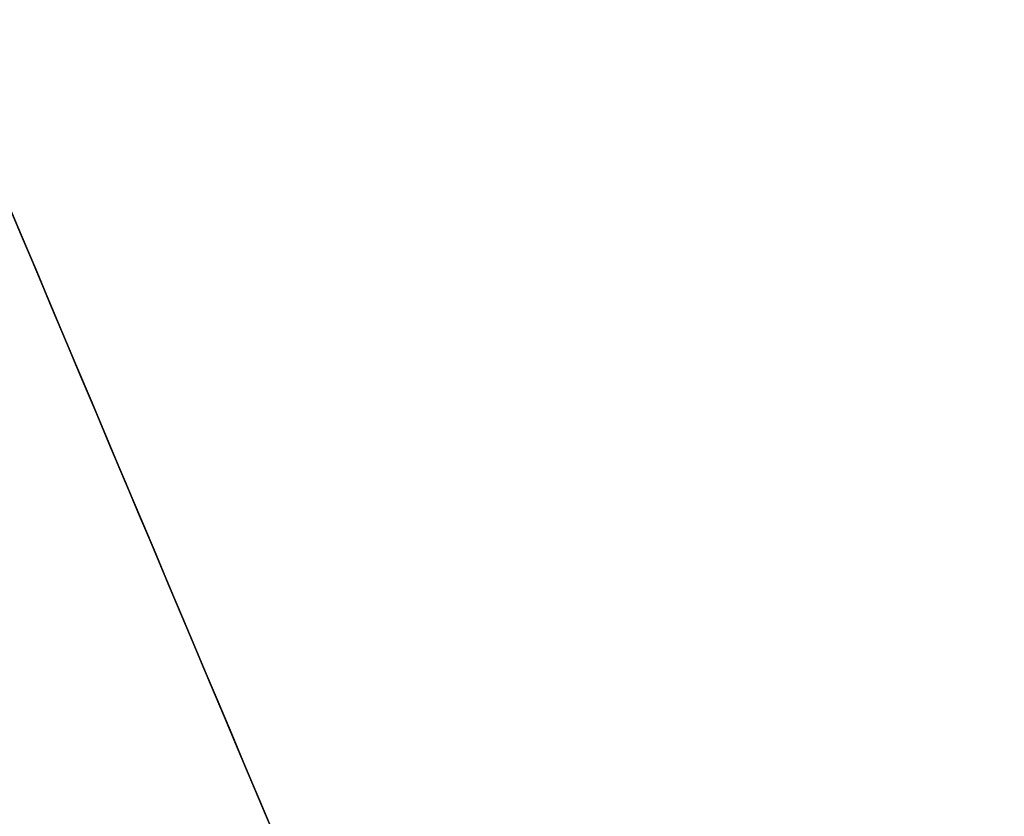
# Model space of a CAD drawing. Header units: millimetres. Extents: x -232 to 244, y -194 to 282.
# Tile 31 of 43: x 32 to 94, y -52 to -1. Entities that reach past the tile are written whole.
import ezdxf

# ---------------------------------------------------------------- set-up
doc = ezdxf.new("R2010")
doc.units = ezdxf.units.MM
for name, color, linetype, true_color in [('COTA', 252, 'Continuous', 0x696969), ('NEGRO', 7, 'Continuous', 0x171717), ('PANTALLA', 7, 'Continuous', 0xffffff)]:
    doc.layers.add(name, color=color, linetype=linetype, true_color=true_color)

# ---------------------------------------------------------------- blocks, each defined once
blk = doc.blocks.new('DOME M 29917')
at = {"layer": 'NEGRO', "extrusion": (0, 0, -1)}
for centre, radius, start, end in [((0, -42.5, 1143.349), 208.2, 67.15077, 247.15077), ((0, -42.5, 1143.349), 208.2, 247.15077, 67.15077), ((0, -42.5, 1141.349), 210.5, 180, 0), ((0, -42.5, 1137.349), 206, 180.1, 270), ((0, -42.5, 1142.349), 206, 180.1, 270), ((0, -42.5, 1145.349), 207.2, 180.1, 270), ((0, -42.5, 1139.349), 207.2, 180.1, 270), ((0, -42.5, 1137.349), 211, 180.1, 270), ((0, -42.5, 1143.349), 211, 180.1, 270), ((0, -42.5, 1139.349), 211, 180.1, 270), ((0, -42.5, 1145.349), 211, 180.1, 270), ((0, -42.5, 1142.349), 212.2, 180.1, 270)]:
    blk.add_arc(centre, radius, start, end, dxfattribs=at)
at = {"layer": 'NEGRO'}
for centre, radius, start, end in [((0, -42.5, -1143.349), 210.5, 292.84923, 112.84923), ((0, -42.5, -1143.349), 210.5, 112.84923, 292.84923), ((0, -42.5, -1141.349), 208.2, 180, 0), ((0, -42.5, -1147.349), 206, 270, 359.9), ((0, -42.5, -1143.349), 207.2, 270, 359.9), ((0, -42.5, -1147.349), 207.2, 270, 359.9), ((0, -42.5, -1137.349), 207.2, 270, 359.9), ((0, -42.5, -1141.349), 207.2, 270, 359.9), ((0, -42.5, -1141.349), 211, 270, 359.9), ((0, -42.5, -1147.349), 211, 270, 359.9), ((0, -42.5, -1137.349), 212.2, 270, 359.9), ((0, -42.5, -1147.349), 212.2, 270, 359.9)]:
    blk.add_arc(centre, radius, start, end, dxfattribs=at)
at = {"layer": 'PANTALLA', "extrusion": (0.92153, 0.388308, 0)}
for radius in [210.5, 210.5, 208.2, 208.2]:
    blk.add_circle((-39.165, -1143.349, -16.503), radius, dxfattribs=at)
at = {"layer": 'PANTALLA', "extrusion": (0, 0, -1)}
for radius in [210.5, 210.5, 208.2, 208.2]:
    blk.add_arc((0, -42.5, 1143.349), radius, 337.15077, 157.15077, dxfattribs=at)
at = {"layer": 'PANTALLA'}
for centre, radius, start, end in [((0, -42.5, -1141.349), 210.5, 270, 90), ((0, -42.5, -1141.349), 210.5, 270, 90), ((0, -42.5, -1141.349), 208.2, 270, 90), ((0, -42.5, -1141.349), 208.2, 270, 90), ((0, -42.5, -1143.349), 210.5, 202.84923, 22.84923), ((0, -42.5, -1143.349), 210.5, 202.84923, 22.84923), ((0, -42.5, -1143.349), 208.2, 202.84923, 22.84923), ((0, -42.5, -1143.349), 208.2, 202.84923, 22.84923)]:
    blk.add_arc(centre, radius, start, end, dxfattribs=at)
at = {"layer": 'PANTALLA', "extrusion": (-0.388308, 0.92153, -2.72222e-17)}
for radius in [210.5, 210.5, 208.2, 208.2]:
    blk.add_arc((16.503, -1143.349, -39.165), radius, 0, 180, dxfattribs=at)
at = {"layer": 'PANTALLA', "extrusion": (0.388308, -0.92153, -2.72222e-17)}
for radius in [210.5, 210.5, 208.2, 208.2]:
    blk.add_arc((-16.503, -1143.349, 39.165), radius, 180, 0, dxfattribs=at)

msp = doc.modelspace()

# ---------------------------------------------------------------- block references
at = {"layer": 'COTA'}
msp.add_blockref('DOME M 29917', (7.393, 85, 1476.277), dxfattribs=at)

doc.saveas('drawing.dxf')
